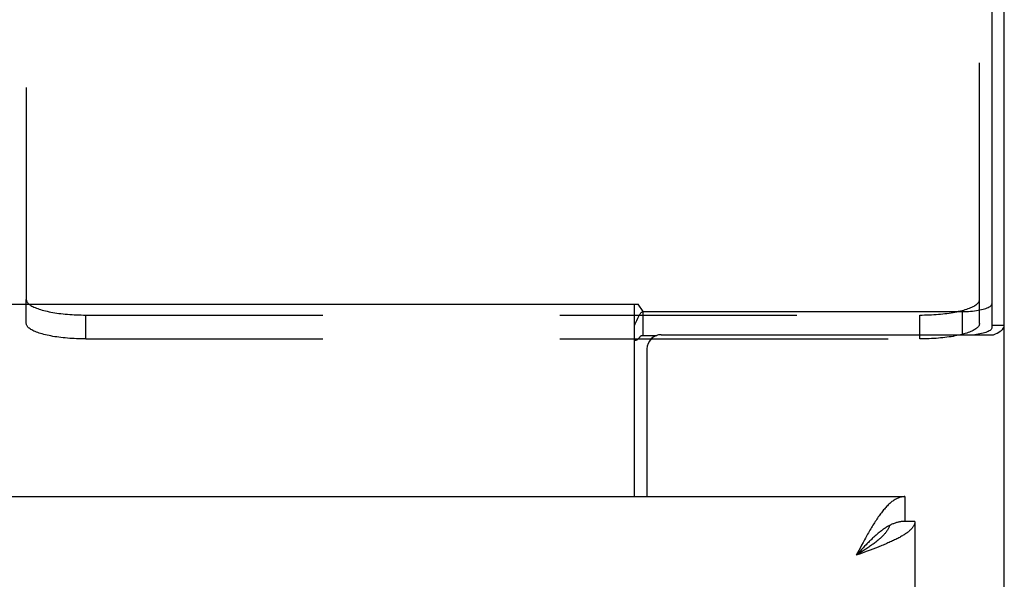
# Model space of a CAD drawing. Header units: inches. Extents: x 0 to 181, y 0 to 117.
# Tile 82 of 92: x 79.62 to 83.75, y 66.61 to 68.96. Entities that reach past the tile are written whole.
import ezdxf

# ---------------------------------------------------------------- set-up
doc = ezdxf.new("R2010")
doc.units = ezdxf.units.IN
doc.header["$LTSCALE"] = 9.946809
doc.header["$MEASUREMENT"] = 0
doc.linetypes.add('HIDDEN', pattern=[0.2, 0.1, -0.1])
doc.layers.get('0').update_dxf_attribs({"linetype": 'CONTINUOUS'})
doc.layers.add('DEFAULT_2', color=8, linetype='HIDDEN')

msp = doc.modelspace()

# ---------------------------------------------------------------- linework, layer by layer
at = {"color": 7, "linetype": 'Continuous'}
for p, q in [((83.7026, 70.9004), (83.7026, 67.6706)), ((37.2915, 67.7701), (82.2177, 67.7701)), ((82.2021, 66.9615), (82.2021, 67.7701)), ((82.2391, 67.7387), (82.2177, 67.7701)), ((82.2391, 67.6382), (82.2391, 67.7387)), ((82.2391, 67.7387), (83.5776, 67.7387)), ((83.5776, 67.7387), (83.5776, 67.6413)), ((83.7546, 67.6795), (83.7026, 67.6795)), ((82.2178, 67.6235), (82.2725, 67.6235)), ((83.3376, 66.9615), (83.3376, 66.8575)), ((83.3796, 66.8575), (83.3376, 66.8575)), ((83.2756, 66.8416), (83.2731, 66.8403)), ((83.1491, 66.7324), (83.1331, 66.715)), ((83.1555, 66.7393), (83.1491, 66.7324)), ((83.1579, 66.7308), (83.1497, 66.7255)), ((83.1619, 66.7462), (83.1555, 66.7393)), ((83.166, 66.7361), (83.1579, 66.7308)), ((83.1683, 66.753), (83.1619, 66.7462)), ((83.174, 66.7414), (83.166, 66.7361))]:
    msp.add_line(p, q, dxfattribs=at)
at = {"color": 3, "linetype": 'Continuous'}
for p, q in [((83.7546, 7.8155), (83.7546, 70.8054)), ((82.3151, 67.6413), (83.7093, 67.6413)), ((82.2391, 67.6382), (82.2964, 67.6382)), ((82.2551, 67.5813), (82.2551, 66.9615)), ((60.7341, 66.9615), (83.3376, 66.9615)), ((83.3796, 66.8575), (83.3796, 62.4615)), ((83.1491, 66.7451), (83.1331, 66.715)), ((83.1555, 66.7571), (83.1491, 66.7451)), ((83.1619, 66.769), (83.1555, 66.7571)), ((83.1798, 66.7322), (83.1682, 66.7279)), ((83.1912, 66.7366), (83.1798, 66.7322)), ((83.2026, 66.7409), (83.1912, 66.7366)), ((83.2137, 66.7452), (83.2026, 66.7409)), ((83.2247, 66.7495), (83.2137, 66.7452)), ((83.1507, 66.7214), (83.1331, 66.715)), ((83.1682, 66.7279), (83.1507, 66.7214))]:
    msp.add_line(p, q, dxfattribs=at)
at = {"color": 7, "linetype": 'Continuous'}
for points in [[(83.5776, 67.7387), (83.5866, 67.7388), (83.5954, 67.739), (83.6042, 67.7394), (83.6128, 67.74), (83.6213, 67.7407), (83.6295, 67.7416), (83.6375, 67.7427), (83.6452, 67.7438), (83.6525, 67.7451), (83.6595, 67.7466), (83.666, 67.7482), (83.6721, 67.7499), (83.6777, 67.7517), (83.6828, 67.7536), (83.6873, 67.7555), (83.6913, 67.7576), (83.6947, 67.7597), (83.6976, 67.7619), (83.6998, 67.7642), (83.7013, 67.7664), (83.7023, 67.7687), (83.7026, 67.771)], [(82.2168, 67.7103), (82.2181, 67.7133), (82.2195, 67.7162), (82.2208, 67.719), (82.2221, 67.7217), (82.2235, 67.7242), (82.2248, 67.7265), (82.2263, 67.7287), (82.2279, 67.7309), (82.2296, 67.7329), (82.2312, 67.7345), (82.2329, 67.7359), (82.2346, 67.737), (82.2362, 67.7378), (82.2377, 67.7383), (82.2391, 67.7387)], [(82.2021, 67.6817), (82.2035, 67.6834), (82.2049, 67.6853), (82.2062, 67.6875), (82.2076, 67.69), (82.209, 67.6926), (82.2103, 67.6954), (82.2117, 67.6983), (82.213, 67.7013), (82.2168, 67.7103)], [(83.3376, 66.8575), (83.3344, 66.8574), (83.3312, 66.8573), (83.328, 66.8571), (83.3248, 66.8568), (83.3216, 66.8564), (83.3184, 66.8559), (83.3153, 66.8554), (83.3121, 66.8547), (83.3089, 66.854), (83.3057, 66.8532), (83.3025, 66.8523), (83.2993, 66.8513), (83.2961, 66.8503), (83.2929, 66.8491), (83.2897, 66.8479), (83.2865, 66.8466), (83.2833, 66.8452), (83.2801, 66.8438), (83.2769, 66.8423), (83.2756, 66.8416)], [(83.2731, 66.8403), (83.2705, 66.839), (83.2673, 66.8372), (83.2641, 66.8354), (83.2609, 66.8335), (83.2577, 66.8315), (83.2545, 66.8294), (83.2513, 66.8273), (83.2482, 66.8251), (83.245, 66.8229), (83.2418, 66.8206), (83.2386, 66.8182), (83.2354, 66.8157), (83.2322, 66.8132), (83.229, 66.8107), (83.2258, 66.808), (83.2226, 66.8054), (83.2194, 66.8026), (83.2162, 66.7999), (83.213, 66.797), (83.2098, 66.7941), (83.2066, 66.7912), (83.2034, 66.7882), (83.2002, 66.7852), (83.197, 66.7821), (83.1938, 66.779), (83.1906, 66.7759), (83.1874, 66.7727), (83.1842, 66.7695), (83.181, 66.7663), (83.1779, 66.763), (83.1747, 66.7597), (83.1683, 66.753)], [(83.2731, 66.8403), (83.2727, 66.839), (83.2718, 66.8364), (83.2708, 66.8337), (83.2696, 66.8311), (83.2684, 66.8284), (83.267, 66.8258), (83.2656, 66.8232), (83.264, 66.8205), (83.2623, 66.8179), (83.2605, 66.8152), (83.2585, 66.8126), (83.2565, 66.81), (83.2544, 66.8073), (83.2522, 66.8047), (83.2498, 66.8021), (83.2474, 66.7994), (83.2449, 66.7968), (83.2423, 66.7941), (83.2396, 66.7915), (83.2368, 66.7889), (83.2339, 66.7862), (83.2309, 66.7836), (83.2279, 66.7809), (83.2247, 66.7783), (83.2215, 66.7757), (83.2182, 66.773), (83.2149, 66.7704), (83.2114, 66.7677), (83.2079, 66.7651), (83.2044, 66.7625), (83.2007, 66.7598), (83.1971, 66.7572), (83.1933, 66.7546), (83.1896, 66.7519), (83.1857, 66.7493), (83.1819, 66.7466), (83.1779, 66.744), (83.174, 66.7414)], [(83.1497, 66.7255), (83.1373, 66.7176), (83.1331, 66.715)]]:
    msp.add_lwpolyline(points, dxfattribs=at)
at = {"color": 3, "linetype": 'Continuous'}
for points in [[(83.7026, 67.6706), (83.7023, 67.6683), (83.7013, 67.666), (83.6998, 67.6637), (83.6976, 67.6615), (83.6947, 67.6593), (83.6913, 67.6572), (83.6873, 67.6551), (83.6828, 67.6531), (83.6777, 67.6512), (83.6721, 67.6494), (83.666, 67.6477), (83.6595, 67.6461), (83.6525, 67.6447), (83.6452, 67.6434), (83.6375, 67.6422), (83.6306, 67.6413)], [(83.7093, 67.6413), (83.7176, 67.6447), (83.7251, 67.6482), (83.7319, 67.6518), (83.7378, 67.6555), (83.7429, 67.6594), (83.7471, 67.6633), (83.7504, 67.6673), (83.7527, 67.6713), (83.7541, 67.6754), (83.7546, 67.6795)], [(82.2021, 67.6185), (82.2035, 67.6183), (82.2051, 67.6182), (82.2067, 67.6182), (82.2084, 67.6184), (82.2101, 67.6188), (82.2119, 67.6195), (82.2135, 67.6203), (82.2151, 67.6213), (82.2166, 67.6225), (82.218, 67.6237), (82.2194, 67.6251), (82.2208, 67.6265), (82.2221, 67.628)], [(82.2221, 67.628), (82.2247, 67.631), (82.226, 67.6324), (82.2272, 67.6337), (82.2285, 67.6349), (82.2298, 67.636), (82.2312, 67.6369), (82.2326, 67.6377), (82.234, 67.6382), (82.2354, 67.6385), (82.2367, 67.6385), (82.2379, 67.6385), (82.2391, 67.6382)], [(83.3376, 66.9615), (83.3344, 66.9614), (83.3312, 66.9612), (83.328, 66.9608), (83.3248, 66.9603), (83.3216, 66.9596), (83.3184, 66.9588), (83.3153, 66.9578), (83.3121, 66.9567), (83.3089, 66.9555), (83.3057, 66.9541), (83.3025, 66.9525), (83.2993, 66.9509), (83.2961, 66.949), (83.2929, 66.9471), (83.2897, 66.945), (83.2865, 66.9427), (83.2833, 66.9403), (83.2801, 66.9378), (83.2769, 66.9352), (83.2737, 66.9324), (83.2705, 66.9294), (83.2673, 66.9264), (83.2641, 66.9232), (83.2609, 66.9199), (83.2577, 66.9165), (83.2545, 66.913), (83.2513, 66.9093), (83.2482, 66.9055), (83.245, 66.9016), (83.2418, 66.8976), (83.2386, 66.8935), (83.2354, 66.8893), (83.2322, 66.8849), (83.229, 66.8805), (83.2258, 66.876), (83.2226, 66.8713), (83.2194, 66.8666), (83.2162, 66.8618)], [(83.2162, 66.8618), (83.213, 66.8569), (83.2098, 66.8519), (83.2066, 66.8468), (83.2034, 66.8417), (83.2002, 66.8365), (83.197, 66.8312), (83.1938, 66.8258), (83.1906, 66.8204), (83.1874, 66.8149), (83.1842, 66.8093), (83.181, 66.8037), (83.1779, 66.798), (83.1747, 66.7923), (83.1715, 66.7865), (83.1683, 66.7807), (83.1619, 66.769)], [(83.3796, 66.8575), (83.3795, 66.8553), (83.3793, 66.8531), (83.379, 66.851), (83.3785, 66.8488), (83.3779, 66.8467), (83.3771, 66.8445), (83.3762, 66.8424), (83.3752, 66.8402), (83.374, 66.838), (83.3727, 66.8359), (83.3712, 66.8337), (83.3696, 66.8316), (83.3679, 66.8294), (83.3661, 66.8272), (83.3641, 66.8251), (83.362, 66.8229), (83.3597, 66.8208), (83.3573, 66.8186), (83.3548, 66.8164), (83.3522, 66.8143), (83.3495, 66.8121), (83.3466, 66.81), (83.3436, 66.8078), (83.3405, 66.8056), (83.3373, 66.8035), (83.3339, 66.8013), (83.3305, 66.7992), (83.3269, 66.797), (83.3232, 66.7949), (83.3194, 66.7927), (83.3155, 66.7905), (83.3115, 66.7884), (83.3074, 66.7862), (83.3032, 66.7841), (83.2989, 66.7819), (83.2945, 66.7797), (83.2901, 66.7776), (83.2855, 66.7754), (83.2808, 66.7733), (83.2761, 66.7711)], [(83.2761, 66.7711), (83.2713, 66.7689), (83.2664, 66.7668), (83.2614, 66.7646), (83.2564, 66.7625), (83.2513, 66.7603), (83.2461, 66.7581), (83.2408, 66.756), (83.2355, 66.7538), (83.2302, 66.7517), (83.2247, 66.7495)]]:
    msp.add_lwpolyline(points, dxfattribs=at)
msp.add_arc((82.3151, 67.5813), 0.06, 90, 180, dxfattribs=at)
at = {"layer": 'DEFAULT_2', "color": 8, "linetype": 'HIDDEN'}
for p, q in [((79.6506, 70.668), (79.6506, 67.7887)), ((83.6506, 67.7887), (83.6506, 70.668)), ((79.6506, 67.6882), (79.6506, 67.7887)), ((83.6506, 67.6882), (83.6506, 67.7887)), ((79.9006, 67.6235), (79.9006, 67.724)), ((79.9006, 67.724), (83.4006, 67.724)), ((83.4006, 67.6235), (83.4006, 67.724)), ((79.9006, 67.6235), (82.2178, 67.6235)), ((82.2725, 67.6235), (83.4006, 67.6235))]:
    msp.add_line(p, q, dxfattribs=at)
for points in [[(79.6506, 67.7887), (79.6508, 67.7861), (79.6514, 67.7836), (79.6523, 67.7811), (79.6537, 67.7785), (79.6554, 67.776), (79.6575, 67.7736), (79.66, 67.7711), (79.6629, 67.7687), (79.6661, 67.7663), (79.6696, 67.7639), (79.6736, 67.7616), (79.6779, 67.7593), (79.6825, 67.757), (79.6875, 67.7549), (79.6927, 67.7527), (79.6984, 67.7506), (79.7043, 67.7486), (79.7105, 67.7466), (79.717, 67.7447), (79.7238, 67.7429), (79.7309, 67.7411), (79.7383, 67.7395), (79.7458, 67.7378), (79.7537, 67.7363), (79.7617, 67.7349), (79.77, 67.7335), (79.7785, 67.7322), (79.7871, 67.731), (79.7959, 67.7299), (79.8049, 67.7289), (79.8141, 67.728), (79.8234, 67.7271), (79.8328, 67.7264), (79.8423, 67.7257), (79.8518, 67.7252), (79.8615, 67.7248), (79.8712, 67.7244), (79.881, 67.7242), (79.8908, 67.724), (79.9006, 67.724)], [(83.4006, 67.724), (83.4104, 67.724), (83.4202, 67.7242), (83.43, 67.7244), (83.4397, 67.7248), (83.4494, 67.7252), (83.459, 67.7257), (83.4685, 67.7264), (83.4779, 67.7271), (83.4871, 67.728), (83.4963, 67.7289), (83.5053, 67.7299), (83.5141, 67.731), (83.5228, 67.7322), (83.5312, 67.7335), (83.5395, 67.7349), (83.5476, 67.7363), (83.5554, 67.7378), (83.563, 67.7395), (83.5703, 67.7411), (83.5774, 67.7429), (83.5842, 67.7447), (83.5907, 67.7466), (83.5969, 67.7486), (83.6029, 67.7506), (83.6085, 67.7527), (83.6138, 67.7549), (83.6187, 67.757), (83.6234, 67.7593), (83.6276, 67.7616), (83.6316, 67.7639), (83.6352, 67.7663), (83.6384, 67.7687), (83.6412, 67.7711), (83.6437, 67.7736), (83.6458, 67.776), (83.6475, 67.7785), (83.6489, 67.7811), (83.6498, 67.7836), (83.6504, 67.7861), (83.6506, 67.7887)], [(79.9006, 67.6235), (79.8908, 67.6236), (79.881, 67.6237), (79.8712, 67.6239), (79.8615, 67.6243), (79.8518, 67.6247), (79.8423, 67.6253), (79.8328, 67.6259), (79.8234, 67.6267), (79.8141, 67.6275), (79.8049, 67.6284), (79.7959, 67.6294), (79.7871, 67.6306), (79.7785, 67.6318), (79.77, 67.633), (79.7617, 67.6344), (79.7537, 67.6359), (79.7458, 67.6374), (79.7383, 67.639), (79.7309, 67.6407), (79.7238, 67.6425), (79.717, 67.6443), (79.7105, 67.6462), (79.7043, 67.6481), (79.6984, 67.6502), (79.6927, 67.6523), (79.6875, 67.6544), (79.6825, 67.6566), (79.6779, 67.6588), (79.6736, 67.6611), (79.6696, 67.6634), (79.6661, 67.6658), (79.6629, 67.6682), (79.66, 67.6706), (79.6575, 67.6731), (79.6554, 67.6756), (79.6537, 67.6781), (79.6523, 67.6806), (79.6514, 67.6831), (79.6508, 67.6857), (79.6506, 67.6882)], [(83.6506, 67.6882), (83.6504, 67.6857), (83.6498, 67.6831), (83.6489, 67.6806), (83.6475, 67.6781), (83.6458, 67.6756), (83.6437, 67.6731), (83.6412, 67.6706), (83.6384, 67.6682), (83.6352, 67.6658), (83.6316, 67.6634), (83.6276, 67.6611), (83.6234, 67.6588), (83.6187, 67.6566), (83.6138, 67.6544), (83.6085, 67.6523), (83.6029, 67.6502), (83.5969, 67.6481), (83.5907, 67.6462), (83.5842, 67.6443), (83.5774, 67.6425)], [(83.563, 67.639), (83.5554, 67.6374), (83.5476, 67.6359), (83.5395, 67.6344), (83.5312, 67.633), (83.5228, 67.6318), (83.5141, 67.6306), (83.5053, 67.6294), (83.4963, 67.6284), (83.4871, 67.6275), (83.4779, 67.6267), (83.4685, 67.6259), (83.459, 67.6253), (83.4494, 67.6247), (83.4397, 67.6243), (83.43, 67.6239), (83.4202, 67.6237), (83.4104, 67.6236), (83.4006, 67.6235)], [(83.5774, 67.6425), (83.5703, 67.6407), (83.563, 67.639)]]:
    msp.add_lwpolyline(points, dxfattribs=at)

doc.saveas('drawing.dxf')
